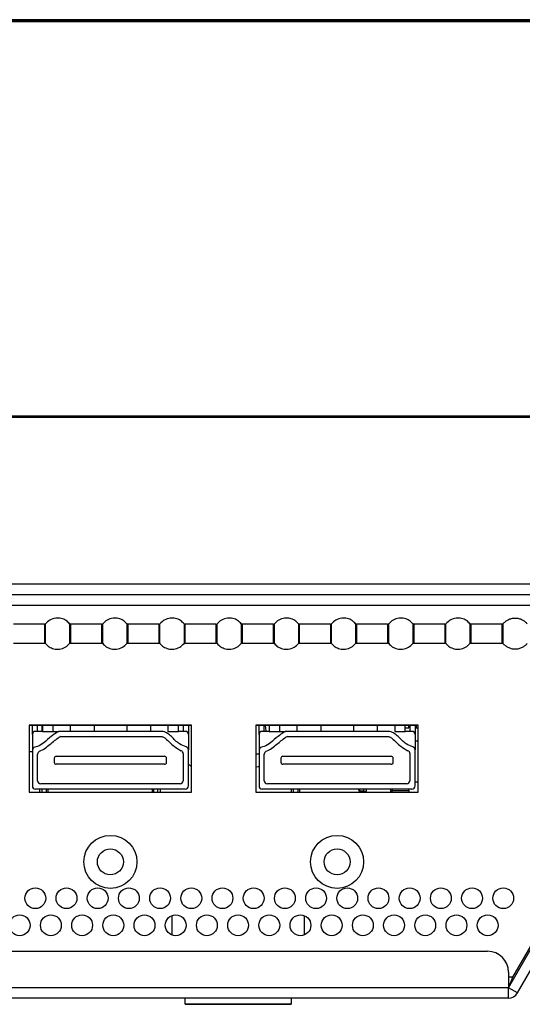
# Model space of a CAD drawing. Header units: millimetres. Extents: x 0 to 1118, y 0 to 864.
# Tile 19 of 69: x 375 to 387, y 193 to 217. Entities that reach past the tile are written whole.
import ezdxf

# ---------------------------------------------------------------- set-up
doc = ezdxf.new("R2010")
doc.units = ezdxf.units.MM

msp = doc.modelspace()

# ---------------------------------------------------------------- linework, layer by layer
at = {"color": 7, "linetype": 'Continuous', "lineweight": 30}
for p, q in [((481.2879, 216.8986), (178.7354, 216.8986)), ((481.2879, 216.8611), (178.7354, 216.8611)), ((477.5366, 216.8486), (182.4866, 216.8486)), ((352.6604, 207.3736), (476.3551, 207.3736)), ((352.6616, 207.3386), (476.3551, 207.3386)), ((480.7299, 203.3236), (179.2784, 203.3236)), ((179.1016, 203.0736), (480.9066, 203.0736)), ((375.3472, 202.3611), (374.6086, 202.3611)), ((375.3472, 202.3611), (375.3472, 201.9111)), ((375.3761, 201.8974), (375.3761, 202.3747)), ((375.9546, 202.3747), (375.9546, 201.8974)), ((376.7222, 202.3611), (375.9836, 202.3611)), ((375.9836, 201.9111), (375.9836, 202.3611)), ((376.7222, 202.3611), (376.7222, 201.9111)), ((376.7511, 201.8974), (376.7511, 202.3747)), ((377.3296, 202.3747), (377.3296, 201.8974)), ((378.0972, 202.3611), (377.3586, 202.3611)), ((377.3586, 201.9111), (377.3586, 202.3611)), ((378.0972, 202.3611), (378.0972, 201.9111)), ((378.1261, 201.8974), (378.1261, 202.3747)), ((378.7046, 202.3747), (378.7046, 201.8974)), ((379.4722, 202.3611), (378.7336, 202.3611)), ((378.7336, 201.9111), (378.7336, 202.3611)), ((379.4722, 202.3611), (379.4722, 201.9111)), ((379.5011, 201.8974), (379.5011, 202.3747)), ((380.0796, 202.3747), (380.0796, 201.8974)), ((380.8472, 202.3611), (380.1086, 202.3611)), ((380.1086, 201.9111), (380.1086, 202.3611)), ((380.8472, 202.3611), (380.8472, 201.9111)), ((380.8761, 201.8974), (380.8761, 202.3747)), ((381.4546, 202.3747), (381.4546, 201.8974)), ((382.2222, 202.3611), (381.4836, 202.3611)), ((381.4836, 201.9111), (381.4836, 202.3611)), ((382.2222, 202.3611), (382.2222, 201.9111)), ((382.2511, 201.8974), (382.2511, 202.3747)), ((382.8296, 202.3747), (382.8296, 201.8974)), ((383.5972, 202.3611), (382.8586, 202.3611)), ((382.8586, 201.9111), (382.8586, 202.3611)), ((383.5972, 202.3611), (383.5972, 201.9111)), ((383.6261, 201.8974), (383.6261, 202.3747)), ((384.2046, 202.3747), (384.2046, 201.8974)), ((384.9722, 202.3611), (384.2336, 202.3611)), ((384.2336, 201.9111), (384.2336, 202.3611)), ((384.9722, 202.3611), (384.9722, 201.9111)), ((385.0011, 201.8974), (385.0011, 202.3747)), ((385.5796, 202.3747), (385.5796, 201.8974)), ((386.3472, 202.3611), (385.6086, 202.3611)), ((385.6086, 201.9111), (385.6086, 202.3611)), ((386.3472, 202.3611), (386.3472, 201.9111)), ((374.6086, 201.9111), (375.3472, 201.9111)), ((375.9836, 201.9111), (376.7222, 201.9111)), ((377.3586, 201.9111), (378.0972, 201.9111)), ((378.7336, 201.9111), (379.4722, 201.9111)), ((380.1086, 201.9111), (380.8472, 201.9111)), ((381.4836, 201.9111), (382.2222, 201.9111)), ((382.8586, 201.9111), (383.5972, 201.9111)), ((384.2336, 201.9111), (384.9722, 201.9111)), ((385.6086, 201.9111), (386.3472, 201.9111)), ((378.8841, 199.9361), (374.9841, 199.9361)), ((374.9841, 199.9361), (374.9841, 198.3236)), ((378.8841, 199.9236), (374.9841, 199.9236)), ((375.0591, 199.7111), (375.0591, 199.9236)), ((375.1841, 199.7861), (375.1841, 199.9236)), ((375.2904, 199.7861), (375.2904, 199.9236)), ((375.2991, 199.9236), (375.2991, 199.7861)), ((375.9691, 199.9236), (375.9691, 199.7861)), ((376.541, 199.9236), (376.541, 199.7861)), ((377.3273, 199.9236), (377.3273, 199.7861)), ((377.8991, 199.9236), (377.8991, 199.7861)), ((378.5691, 199.7861), (378.5691, 199.9236)), ((378.6841, 199.9236), (378.6841, 199.7861)), ((378.8091, 199.9236), (378.8091, 199.7111)), ((378.8841, 198.3236), (378.8841, 199.9361)), ((384.3341, 199.9361), (380.4341, 199.9361)), ((380.4341, 199.9361), (380.4341, 198.3236)), ((384.3341, 199.9236), (380.4341, 199.9236)), ((380.5091, 199.7111), (380.5091, 199.9236)), ((380.6341, 199.7861), (380.6341, 199.9236)), ((380.6591, 199.9236), (380.6716, 199.7986)), ((380.7491, 199.9236), (380.7491, 199.7861)), ((381.4191, 199.9236), (381.4191, 199.7861)), ((381.991, 199.9236), (381.991, 199.7861)), ((382.7773, 199.9236), (382.7773, 199.7861)), ((383.3491, 199.9236), (383.3491, 199.7861)), ((384.0191, 199.7861), (384.0191, 199.9236)), ((384.0191, 199.8736), (384.1091, 199.8736)), ((384.1091, 199.8736), (384.1091, 199.9236)), ((384.1341, 199.9236), (384.1341, 199.7861)), ((384.2591, 199.9236), (384.2591, 199.7111)), ((384.2841, 199.9236), (384.2841, 199.8736)), ((384.2841, 199.8736), (384.3341, 199.8736)), ((384.3341, 198.3236), (384.3341, 199.9361)), ((375.0591, 199.7111), (375.0591, 199.3313)), ((375.2991, 199.7861), (375.1341, 199.7861)), ((375.2991, 199.7861), (375.5491, 199.7861)), ((375.5491, 199.7861), (375.6966, 199.7861)), ((378.1716, 199.7861), (375.6966, 199.7861)), ((375.7456, 199.6611), (378.1716, 199.6611)), ((378.3191, 199.7861), (378.5691, 199.7861)), ((378.7341, 199.7861), (378.5691, 199.7861)), ((378.8091, 199.7111), (378.8091, 199.3389)), ((380.5091, 199.7111), (380.5091, 199.3313)), ((380.7491, 199.7861), (380.5841, 199.7861)), ((380.6716, 199.7986), (380.6716, 199.7861)), ((380.7491, 199.7861), (380.9991, 199.7861)), ((380.9991, 199.7861), (381.1466, 199.7861)), ((383.6216, 199.7861), (381.1466, 199.7861)), ((381.1956, 199.6611), (383.6216, 199.6611)), ((383.7691, 199.7861), (384.0191, 199.7861)), ((384.1841, 199.7861), (384.0191, 199.7861)), ((384.2591, 199.7111), (384.2591, 199.3389)), ((384.2591, 199.5611), (384.3341, 199.5611)), ((374.9841, 199.2986), (375.0591, 199.2986)), ((375.0591, 199.3313), (375.0591, 198.4736)), ((375.1841, 198.5986), (375.1841, 199.2391)), ((375.5841, 199.1398), (375.5841, 199.0448)), ((375.6341, 199.1898), (378.2341, 199.1898)), ((378.2841, 199.0448), (378.2841, 199.1398)), ((378.6841, 199.2506), (378.6841, 198.5986)), ((378.8091, 198.4736), (378.8091, 199.3389)), ((380.4341, 199.2486), (380.5091, 199.2486)), ((380.5091, 199.3313), (380.5091, 198.4736)), ((380.6341, 198.5986), (380.6341, 199.2391)), ((381.0341, 199.1398), (381.0341, 199.0448)), ((381.0841, 199.1898), (383.6841, 199.1898)), ((383.7341, 199.0448), (383.7341, 199.1398)), ((384.1341, 199.2506), (384.1341, 198.5986)), ((384.2591, 198.4736), (384.2591, 199.3389)), ((378.2341, 198.9948), (375.6341, 198.9948)), ((380.4341, 198.9361), (380.4463, 198.9361)), ((383.6841, 198.9948), (381.0841, 198.9948)), ((378.7341, 198.3986), (375.1341, 198.3986)), ((378.6091, 198.5236), (375.2591, 198.5236)), ((375.2904, 198.3236), (375.2904, 198.3986)), ((375.4279, 198.3986), (375.4279, 198.3236)), ((377.9404, 198.3986), (377.9404, 198.3236)), ((378.0779, 198.3236), (378.0779, 198.3986)), ((384.1841, 198.3986), (380.5841, 198.3986)), ((384.0591, 198.5236), (380.7091, 198.5236)), ((381.3404, 198.3236), (381.3404, 198.3986)), ((381.4779, 198.3986), (381.4779, 198.3236)), ((383.0279, 198.3486), (383.0279, 198.3986)), ((383.6716, 198.3986), (383.6716, 198.3236)), ((384.3341, 198.5611), (384.2591, 198.5611)), ((374.9841, 198.3236), (378.8841, 198.3236)), ((380.4341, 198.3236), (384.3341, 198.3236)), ((382.9279, 198.3461), (382.9279, 198.3486)), ((383.0279, 198.3486), (382.9279, 198.3486)), ((383.0279, 198.3486), (383.0904, 198.3486)), ((383.7089, 198.3641), (384.1094, 198.3641)), ((388.739, 197.5811), (386.5985, 193.8736)), ((386.5041, 193.6236), (388.682, 197.3957)), ((386.7206, 193.4986), (388.8985, 197.2707)), ((378.4166, 194.8894), (378.4166, 195.3577)), ((381.5916, 195.3577), (381.5916, 194.8894)), ((206.1884, 194.4986), (386.0041, 194.4986)), ((386.5041, 193.9986), (386.5041, 193.6236)), ((386.5041, 193.6236), (206.1884, 193.6236)), ((386.5041, 193.3736), (386.5041, 193.6236)), ((386.7206, 193.4986), (386.5041, 193.6236)), ((386.5041, 193.3736), (206.0116, 193.3736)), ((378.7291, 193.2236), (378.7291, 193.3736)), ((381.2791, 193.2236), (378.7291, 193.2236)), ((381.2791, 193.3736), (381.2791, 193.2236))]:
    msp.add_line(p, q, dxfattribs=at)
at = {"color": 8, "linetype": 'Continuous', "lineweight": 30}
for p, q in [((208.6866, 202.8236), (388.7692, 202.8236)), ((375.5491, 199.9236), (375.5491, 199.7861)), ((378.3191, 199.9236), (378.3191, 199.7861)), ((380.9991, 199.9236), (380.9991, 199.7861)), ((383.7691, 199.9236), (383.7691, 199.7861)), ((375.2279, 198.3986), (375.2279, 198.3236)), ((375.3904, 198.3986), (375.3904, 198.3236)), ((377.9779, 198.3236), (377.9779, 198.3986)), ((378.1404, 198.3236), (378.1404, 198.3986)), ((381.2779, 198.3986), (381.2779, 198.3236)), ((381.4404, 198.3986), (381.4404, 198.3236)), ((382.9279, 198.3486), (382.9279, 198.3986)), ((383.0904, 198.3486), (383.0904, 198.3986)), ((386.5985, 193.8736), (386.5041, 193.8736))]:
    msp.add_line(p, q, dxfattribs=at)
at = {"color": 7, "linetype": 'Continuous', "lineweight": 30, "flags": 128}
for points in [[(380.4463, 198.9361), (380.4864, 198.9393), (380.5091, 198.9441)], [(383.0279, 198.3486), (383.0303, 198.3242), (383.0304, 198.3236)]]:
    msp.add_lwpolyline(points, dxfattribs=at)
at = {"color": 7, "linetype": 'Continuous', "lineweight": 30}
for centre, radius in [((376.9341, 196.6486), 0.6375), ((382.3841, 196.6486), 0.6375), ((376.9341, 196.6486), 0.3125), ((382.3841, 196.6486), 0.3125), ((375.1291, 195.7736), 0.25), ((375.8791, 195.7736), 0.25), ((376.6291, 195.7736), 0.25), ((377.3791, 195.7736), 0.25), ((378.1291, 195.7736), 0.25), ((378.8791, 195.7736), 0.25), ((379.6291, 195.7736), 0.25), ((380.3791, 195.7736), 0.25), ((381.1291, 195.7736), 0.25), ((381.8791, 195.7736), 0.25), ((382.6291, 195.7736), 0.25), ((383.3791, 195.7736), 0.25), ((384.1291, 195.7736), 0.25), ((384.8791, 195.7736), 0.25), ((385.6291, 195.7736), 0.25), ((386.3791, 195.7736), 0.25), ((374.7541, 195.1236), 0.25), ((375.5041, 195.1236), 0.25), ((376.2541, 195.1236), 0.25), ((377.0041, 195.1236), 0.25), ((377.7541, 195.1236), 0.25), ((378.5041, 195.1236), 0.25), ((379.2541, 195.1236), 0.25), ((380.0041, 195.1236), 0.25), ((380.7541, 195.1236), 0.25), ((381.5041, 195.1236), 0.25), ((382.2541, 195.1236), 0.25), ((383.0041, 195.1236), 0.25), ((383.7541, 195.1236), 0.25), ((384.5041, 195.1236), 0.25), ((385.2541, 195.1236), 0.25), ((386.0041, 195.1236), 0.25)]:
    msp.add_circle(centre, radius, dxfattribs=at)
for centre, radius, start, end in [((375.1341, 199.7111), 0.075, 90, 180), ((375.7456, 199.5861), 0.075, 90, 124.12354), ((378.7341, 199.7111), 0.075, 0, 90), ((380.5841, 199.7111), 0.075, 90, 180), ((381.1956, 199.5861), 0.075, 90, 124.12354), ((384.1841, 199.7111), 0.075, 0, 90), ((375.1341, 199.3313), 0.075, 101.45575, 180), ((378.7341, 199.3389), 0.075, 0, 74.33978), ((380.5841, 199.3313), 0.075, 101.45575, 180), ((384.1841, 199.3389), 0.075, 0, 74.33978), ((375.2591, 199.2391), 0.075, 111.64924, 180), ((375.6341, 199.1398), 0.05, 90, 180), ((378.2341, 199.1398), 0.05, 0, 90), ((378.6091, 199.2506), 0.075, 0, 66.84642), ((380.7091, 199.2391), 0.075, 111.64924, 180), ((381.0841, 199.1398), 0.05, 90, 180), ((383.6841, 199.1398), 0.05, 0, 90), ((384.0591, 199.2506), 0.075, 0, 66.84642), ((375.6341, 199.0448), 0.05, 180, 270), ((378.2341, 199.0448), 0.05, 270, 0), ((378.972, 199.1861), 0.25, 229.35518, 249.42899), ((381.0841, 199.0448), 0.05, 180, 270), ((383.6841, 199.0448), 0.05, 270, 0), ((375.1341, 198.4736), 0.075, 180, 270), ((375.2591, 198.5986), 0.075, 180, 270), ((378.6091, 198.5986), 0.075, 270, 0), ((378.7341, 198.4736), 0.075, 270, 0), ((380.5841, 198.4736), 0.075, 180, 270), ((380.7091, 198.5986), 0.075, 180, 270), ((382.9654, 198.4111), 0.075, 189.59407, 240.01186), ((384.0591, 198.5986), 0.075, 270, 0), ((384.1841, 198.4736), 0.075, 270, 0), ((386.0041, 193.9986), 0.5, 0, 90), ((386.5041, 193.6236), 0.25, 270, 330)]:
    msp.add_arc(centre, radius, start, end, dxfattribs=at)
for centre, major_axis, start_param, end_param in [((383.7206, 198.129), (0, 0.285), 0.3305482, 0.6004027), ((384.0977, 198.129), (0, 0.285), 5.6827826, 5.9526371), ((383.6935, 198.6736), (0, 0.375), 3.5088007, 3.7419953), ((384.1247, 198.6736), (0, 0.375), 2.54119, 2.7743846)]:
    msp.add_ellipse(centre, major_axis=major_axis, ratio=0.0725806, start_param=start_param, end_param=end_param, dxfattribs=at)
for points, knots in [([(375.9546, 202.3747), (375.9276, 202.402), (375.8709, 202.4594), (375.7532, 202.5079), (375.6163, 202.5166), (375.4778, 202.4742), (375.4088, 202.4067), (375.3761, 202.3747)], [0, 0, 0, 0, 0.17420702, 0.36544129, 0.56452719, 0.79300429, 1, 1, 1, 1]), ([(377.3296, 202.3747), (377.3026, 202.402), (377.2459, 202.4594), (377.1282, 202.5079), (376.9913, 202.5166), (376.8528, 202.4742), (376.7838, 202.4067), (376.7511, 202.3747)], [0, 0, 0, 0, 0.174207, 0.3654413, 0.5645272, 0.7930043, 1, 1, 1, 1]), ([(378.7046, 202.3747), (378.6776, 202.402), (378.6209, 202.4594), (378.5032, 202.5079), (378.3663, 202.5166), (378.2278, 202.4742), (378.1588, 202.4067), (378.1261, 202.3747)], [0, 0, 0, 0, 0.174207, 0.3654413, 0.5645272, 0.7930043, 1, 1, 1, 1]), ([(380.0796, 202.3747), (380.0526, 202.402), (379.9959, 202.4594), (379.8782, 202.5079), (379.7413, 202.5166), (379.6028, 202.4742), (379.5338, 202.4067), (379.5011, 202.3747)], [0, 0, 0, 0, 0.174207, 0.3654413, 0.5645272, 0.7930043, 1, 1, 1, 1]), ([(381.4546, 202.3747), (381.4276, 202.402), (381.3709, 202.4594), (381.2532, 202.5079), (381.1163, 202.5166), (380.9778, 202.4742), (380.9088, 202.4067), (380.8761, 202.3747)], [0, 0, 0, 0, 0.174207, 0.3654413, 0.5645272, 0.7930043, 1, 1, 1, 1]), ([(382.8296, 202.3747), (382.8026, 202.402), (382.7459, 202.4594), (382.6282, 202.5079), (382.4913, 202.5166), (382.3528, 202.4742), (382.2838, 202.4067), (382.2511, 202.3747)], [0, 0, 0, 0, 0.174207, 0.3654413, 0.5645272, 0.7930043, 1, 1, 1, 1]), ([(384.2046, 202.3747), (384.1776, 202.402), (384.1209, 202.4594), (384.0032, 202.5079), (383.8663, 202.5166), (383.7278, 202.4742), (383.6588, 202.4067), (383.6261, 202.3747)], [0, 0, 0, 0, 0.174207, 0.3654413, 0.5645272, 0.7930043, 1, 1, 1, 1]), ([(385.5796, 202.3747), (385.5526, 202.402), (385.4959, 202.4594), (385.3782, 202.5079), (385.2413, 202.5166), (385.1028, 202.4742), (385.0338, 202.4067), (385.0011, 202.3747)], [0, 0, 0, 0, 0.174207, 0.3654413, 0.5645272, 0.7930043, 1, 1, 1, 1]), ([(386.3761, 202.3747), (386.3932, 202.3932), (386.4289, 202.4315), (386.498, 202.4749), (386.5781, 202.5043), (386.6654, 202.5145), (386.7526, 202.5043), (386.8328, 202.4749), (386.9019, 202.4315), (386.9375, 202.3932), (386.9546, 202.3747)], [0, 0, 0, 0, 0.114308, 0.2373102, 0.3668775, 0.4999958, 0.6331148, 0.7626839, 0.8856887, 1, 1, 1, 1]), ([(375.3472, 202.3611), (375.3534, 202.3619), (375.3646, 202.3634), (375.3726, 202.3712), (375.3761, 202.3747)], [0, 0, 0, 0, 0.56, 1, 1, 1, 1]), ([(375.9836, 202.3611), (375.9773, 202.3619), (375.9661, 202.3634), (375.9581, 202.3712), (375.9546, 202.3747)], [0, 0, 0, 0, 0.56, 1, 1, 1, 1]), ([(376.7222, 202.3611), (376.7284, 202.3619), (376.7396, 202.3634), (376.7476, 202.3712), (376.7511, 202.3747)], [0, 0, 0, 0, 0.56, 1, 1, 1, 1]), ([(377.3586, 202.3611), (377.3523, 202.3619), (377.3411, 202.3634), (377.3331, 202.3712), (377.3296, 202.3747)], [0, 0, 0, 0, 0.56, 1, 1, 1, 1]), ([(378.0972, 202.3611), (378.1034, 202.3619), (378.1146, 202.3634), (378.1226, 202.3712), (378.1261, 202.3747)], [0, 0, 0, 0, 0.56, 1, 1, 1, 1]), ([(378.7336, 202.3611), (378.7273, 202.3619), (378.7161, 202.3634), (378.7081, 202.3712), (378.7046, 202.3747)], [0, 0, 0, 0, 0.56, 1, 1, 1, 1]), ([(379.4722, 202.3611), (379.4784, 202.3619), (379.4896, 202.3634), (379.4976, 202.3712), (379.5011, 202.3747)], [0, 0, 0, 0, 0.55999999, 1, 1, 1, 1]), ([(380.1086, 202.3611), (380.1023, 202.3619), (380.0911, 202.3634), (380.0831, 202.3712), (380.0796, 202.3747)], [0, 0, 0, 0, 0.56, 1, 1, 1, 1]), ([(380.8472, 202.3611), (380.8534, 202.3619), (380.8646, 202.3634), (380.8726, 202.3712), (380.8761, 202.3747)], [0, 0, 0, 0, 0.56, 1, 1, 1, 1]), ([(381.4836, 202.3611), (381.4773, 202.3619), (381.4661, 202.3634), (381.4581, 202.3712), (381.4546, 202.3747)], [0, 0, 0, 0, 0.56, 1, 1, 1, 1]), ([(382.2222, 202.3611), (382.2284, 202.3619), (382.2396, 202.3634), (382.2476, 202.3712), (382.2511, 202.3747)], [0, 0, 0, 0, 0.56, 1, 1, 1, 1]), ([(382.8586, 202.3611), (382.8523, 202.3619), (382.8411, 202.3634), (382.8331, 202.3712), (382.8296, 202.3747)], [0, 0, 0, 0, 0.56, 1, 1, 1, 1]), ([(383.5972, 202.3611), (383.6034, 202.3619), (383.6146, 202.3634), (383.6226, 202.3712), (383.6261, 202.3747)], [0, 0, 0, 0, 0.56, 1, 1, 1, 1]), ([(384.2336, 202.3611), (384.2273, 202.3619), (384.2161, 202.3634), (384.2081, 202.3712), (384.2046, 202.3747)], [0, 0, 0, 0, 0.56, 1, 1, 1, 1]), ([(384.9722, 202.3611), (384.9784, 202.3619), (384.9896, 202.3634), (384.9976, 202.3712), (385.0011, 202.3747)], [0, 0, 0, 0, 0.56, 1, 1, 1, 1]), ([(385.6086, 202.3611), (385.6023, 202.3619), (385.5911, 202.3634), (385.5831, 202.3712), (385.5796, 202.3747)], [0, 0, 0, 0, 0.56, 1, 1, 1, 1]), ([(386.3761, 202.3747), (386.3715, 202.3704), (386.3632, 202.3627), (386.3521, 202.3616), (386.3472, 202.3611)], [0, 0, 0, 0, 0.56, 1, 1, 1, 1]), ([(386.3761, 201.8974), (386.3761, 201.8993), (386.3761, 201.9035), (386.3761, 201.9358), (386.3761, 201.9789), (386.3761, 202.0237), (386.3761, 202.0773), (386.3761, 202.1361), (386.3761, 202.1948), (386.3761, 202.2484), (386.3761, 202.2932), (386.3761, 202.3363), (386.3761, 202.3686), (386.3761, 202.3728), (386.3761, 202.3747)], [0, 0, 0, 0, 0.0903184, 0.2045632, 0.2714199, 0.3439362, 0.4207855, 0.5, 0.5792145, 0.6560638, 0.7285801, 0.7954368, 0.9096816, 1, 1, 1, 1]), ([(375.3472, 201.913), (375.3499, 201.9129), (375.3554, 201.9125), (375.3633, 201.9097), (375.3705, 201.9054), (375.3743, 201.9014), (375.3762, 201.8994)], [0, 0, 0, 0, 0.2469988, 0.5001123, 0.7531668, 1, 1, 1, 1]), ([(375.3761, 201.8974), (375.3715, 201.9017), (375.3632, 201.9094), (375.3521, 201.9106), (375.3472, 201.9111)], [0, 0, 0, 0, 0.56, 1, 1, 1, 1]), ([(375.3761, 201.8974), (375.4031, 201.8701), (375.4598, 201.8127), (375.5775, 201.7642), (375.7144, 201.7556), (375.853, 201.7979), (375.9219, 201.8654), (375.9546, 201.8974)], [0, 0, 0, 0, 0.174207, 0.3654413, 0.5645272, 0.7930043, 1, 1, 1, 1]), ([(375.9546, 201.8974), (375.9593, 201.9017), (375.9675, 201.9094), (375.9787, 201.9106), (375.9836, 201.9111)], [0, 0, 0, 0, 0.56, 1, 1, 1, 1]), ([(376.7222, 201.913), (376.7249, 201.9129), (376.7304, 201.9125), (376.7383, 201.9097), (376.7455, 201.9054), (376.7493, 201.9014), (376.7512, 201.8994)], [0, 0, 0, 0, 0.2469988, 0.5001123, 0.7531668, 1, 1, 1, 1]), ([(376.7511, 201.8974), (376.7465, 201.9017), (376.7382, 201.9094), (376.7271, 201.9106), (376.7222, 201.9111)], [0, 0, 0, 0, 0.56, 1, 1, 1, 1]), ([(376.7511, 201.8974), (376.7781, 201.8701), (376.8348, 201.8127), (376.9525, 201.7642), (377.0894, 201.7556), (377.228, 201.7979), (377.2969, 201.8654), (377.3296, 201.8974)], [0, 0, 0, 0, 0.174207, 0.3654413, 0.5645272, 0.7930043, 1, 1, 1, 1]), ([(377.3296, 201.8974), (377.3343, 201.9017), (377.3425, 201.9094), (377.3537, 201.9106), (377.3586, 201.9111)], [0, 0, 0, 0, 0.56, 1, 1, 1, 1]), ([(378.0972, 201.913), (378.0999, 201.9129), (378.1054, 201.9125), (378.1133, 201.9097), (378.1205, 201.9054), (378.1243, 201.9014), (378.1262, 201.8994)], [0, 0, 0, 0, 0.2469988, 0.5001123, 0.7531668, 1, 1, 1, 1]), ([(378.1261, 201.8974), (378.1215, 201.9017), (378.1132, 201.9094), (378.1021, 201.9106), (378.0972, 201.9111)], [0, 0, 0, 0, 0.56, 1, 1, 1, 1]), ([(378.1261, 201.8974), (378.1531, 201.8701), (378.2098, 201.8127), (378.3275, 201.7642), (378.4644, 201.7556), (378.603, 201.7979), (378.6719, 201.8654), (378.7046, 201.8974)], [0, 0, 0, 0, 0.174207, 0.3654413, 0.5645272, 0.7930043, 1, 1, 1, 1]), ([(378.7046, 201.8974), (378.7093, 201.9017), (378.7175, 201.9094), (378.7287, 201.9106), (378.7336, 201.9111)], [0, 0, 0, 0, 0.56, 1, 1, 1, 1]), ([(379.4722, 201.913), (379.4749, 201.9129), (379.4804, 201.9125), (379.4883, 201.9097), (379.4955, 201.9054), (379.4993, 201.9014), (379.5012, 201.8994)], [0, 0, 0, 0, 0.2469988, 0.5001123, 0.7531668, 1, 1, 1, 1]), ([(379.5011, 201.8974), (379.4965, 201.9017), (379.4882, 201.9094), (379.4771, 201.9106), (379.4722, 201.9111)], [0, 0, 0, 0, 0.56, 1, 1, 1, 1]), ([(379.5011, 201.8974), (379.5281, 201.8701), (379.5848, 201.8127), (379.7025, 201.7642), (379.8394, 201.7556), (379.978, 201.7979), (380.0469, 201.8654), (380.0796, 201.8974)], [0, 0, 0, 0, 0.174207, 0.3654413, 0.5645272, 0.7930043, 1, 1, 1, 1]), ([(380.0796, 201.8974), (380.0843, 201.9017), (380.0925, 201.9094), (380.1037, 201.9106), (380.1086, 201.9111)], [0, 0, 0, 0, 0.56, 1, 1, 1, 1]), ([(380.8472, 201.913), (380.8499, 201.9129), (380.8554, 201.9125), (380.8633, 201.9097), (380.8705, 201.9054), (380.8743, 201.9014), (380.8762, 201.8994)], [0, 0, 0, 0, 0.2469988, 0.5001123, 0.7531668, 1, 1, 1, 1]), ([(380.8761, 201.8974), (380.8715, 201.9017), (380.8632, 201.9094), (380.8521, 201.9106), (380.8472, 201.9111)], [0, 0, 0, 0, 0.56, 1, 1, 1, 1]), ([(380.8761, 201.8974), (380.9031, 201.8701), (380.9598, 201.8127), (381.0775, 201.7642), (381.2144, 201.7556), (381.353, 201.7979), (381.4219, 201.8654), (381.4546, 201.8974)], [0, 0, 0, 0, 0.174207, 0.3654413, 0.5645272, 0.7930043, 1, 1, 1, 1]), ([(381.4546, 201.8974), (381.4593, 201.9017), (381.4675, 201.9094), (381.4787, 201.9106), (381.4836, 201.9111)], [0, 0, 0, 0, 0.56, 1, 1, 1, 1]), ([(382.2222, 201.913), (382.2249, 201.9129), (382.2304, 201.9125), (382.2383, 201.9097), (382.2455, 201.9054), (382.2493, 201.9014), (382.2512, 201.8994)], [0, 0, 0, 0, 0.2469988, 0.5001123, 0.7531668, 1, 1, 1, 1]), ([(382.2511, 201.8974), (382.2465, 201.9017), (382.2382, 201.9094), (382.2271, 201.9106), (382.2222, 201.9111)], [0, 0, 0, 0, 0.56, 1, 1, 1, 1]), ([(382.2511, 201.8974), (382.2781, 201.8701), (382.3348, 201.8127), (382.4525, 201.7642), (382.5894, 201.7556), (382.728, 201.7979), (382.7969, 201.8654), (382.8296, 201.8974)], [0, 0, 0, 0, 0.174207, 0.3654413, 0.5645272, 0.7930043, 1, 1, 1, 1]), ([(382.8296, 201.8974), (382.8343, 201.9017), (382.8425, 201.9094), (382.8537, 201.9106), (382.8586, 201.9111)], [0, 0, 0, 0, 0.56, 1, 1, 1, 1]), ([(383.5972, 201.913), (383.5999, 201.9129), (383.6054, 201.9125), (383.6133, 201.9097), (383.6205, 201.9054), (383.6243, 201.9014), (383.6262, 201.8994)], [0, 0, 0, 0, 0.2469988, 0.5001123, 0.7531668, 1, 1, 1, 1]), ([(383.6261, 201.8974), (383.6215, 201.9017), (383.6132, 201.9094), (383.6021, 201.9106), (383.5972, 201.9111)], [0, 0, 0, 0, 0.56, 1, 1, 1, 1]), ([(383.6261, 201.8974), (383.6531, 201.8701), (383.7098, 201.8127), (383.8275, 201.7642), (383.9644, 201.7556), (384.103, 201.7979), (384.1719, 201.8654), (384.2046, 201.8974)], [0, 0, 0, 0, 0.174207, 0.3654413, 0.5645272, 0.7930043, 1, 1, 1, 1]), ([(384.2046, 201.8974), (384.2093, 201.9017), (384.2175, 201.9094), (384.2287, 201.9106), (384.2336, 201.9111)], [0, 0, 0, 0, 0.56, 1, 1, 1, 1]), ([(384.9722, 201.913), (384.9749, 201.9129), (384.9804, 201.9125), (384.9883, 201.9097), (384.9955, 201.9054), (384.9993, 201.9014), (385.0012, 201.8994)], [0, 0, 0, 0, 0.2469988, 0.5001123, 0.7531668, 1, 1, 1, 1]), ([(385.0011, 201.8974), (384.9965, 201.9017), (384.9882, 201.9094), (384.9771, 201.9106), (384.9722, 201.9111)], [0, 0, 0, 0, 0.56, 1, 1, 1, 1]), ([(385.0011, 201.8974), (385.0281, 201.8701), (385.0848, 201.8127), (385.2025, 201.7642), (385.3394, 201.7556), (385.478, 201.7979), (385.5469, 201.8654), (385.5796, 201.8974)], [0, 0, 0, 0, 0.17420702, 0.36544129, 0.56452719, 0.79300429, 1, 1, 1, 1]), ([(385.5796, 201.8974), (385.5843, 201.9017), (385.5925, 201.9094), (385.6037, 201.9106), (385.6086, 201.9111)], [0, 0, 0, 0, 0.56000001, 1, 1, 1, 1]), ([(386.3472, 201.913), (386.3499, 201.9129), (386.3554, 201.9125), (386.3633, 201.9097), (386.3705, 201.9055), (386.3742, 201.9015), (386.3761, 201.8995)], [0, 0, 0, 0, 0.2469433, 0.5, 0.7530567, 1, 1, 1, 1]), ([(386.3472, 201.9111), (386.3534, 201.9102), (386.3646, 201.9087), (386.3726, 201.9009), (386.3761, 201.8974)], [0, 0, 0, 0, 0.56, 1, 1, 1, 1]), ([(386.9546, 201.8974), (386.9375, 201.8789), (386.9019, 201.8406), (386.8328, 201.7972), (386.7526, 201.7678), (386.6654, 201.7576), (386.5781, 201.7678), (386.498, 201.7972), (386.4289, 201.8406), (386.3932, 201.8789), (386.3761, 201.8974)], [0, 0, 0, 0, 0.1143113, 0.2373161, 0.3668852, 0.5000042, 0.6331225, 0.7626898, 0.885692, 1, 1, 1, 1]), ([(375.6966, 199.7861), (375.6958, 199.7859), (375.6915, 199.7853), (375.675, 199.777), (375.6131, 199.7404), (375.4927, 199.6534), (375.3535, 199.522), (375.2185, 199.4312), (375.1404, 199.4104), (375.1192, 199.4048)], [0, 0, 0, 0, 0.0037488, 0.0186565, 0.0779805, 0.3151059, 0.6530655, 0.9060231, 1, 1, 1, 1]), ([(375.2315, 199.3088), (375.2773, 199.3312), (375.3688, 199.3761), (375.5154, 199.5054), (375.6295, 199.592), (375.7035, 199.6481)], [0, 0, 0, 0, 0.2615811, 0.5217384, 1, 1, 1, 1]), ([(378.7544, 199.4111), (378.6998, 199.4327), (378.563, 199.4868), (378.4365, 199.6314), (378.3185, 199.7322), (378.2399, 199.7785), (378.1922, 199.7838), (378.1716, 199.7861)], [0, 0, 0, 0, 0.247605, 0.6201531, 0.7971139, 0.9124979, 1, 1, 1, 1]), ([(378.1716, 199.6611), (378.1807, 199.6594), (378.2134, 199.6536), (378.3162, 199.5723), (378.4378, 199.4333), (378.5794, 199.3531), (378.6386, 199.3196)], [0, 0, 0, 0, 0.0472618, 0.1695434, 0.6527195, 1, 1, 1, 1]), ([(381.1466, 199.7861), (381.1458, 199.7859), (381.1415, 199.7853), (381.125, 199.777), (381.0631, 199.7404), (380.9427, 199.6534), (380.8035, 199.522), (380.6685, 199.4312), (380.5904, 199.4104), (380.5692, 199.4048)], [0, 0, 0, 0, 0.0037488, 0.0186565, 0.0779805, 0.3151059, 0.6530655, 0.9060231, 1, 1, 1, 1]), ([(380.6815, 199.3088), (380.7273, 199.3312), (380.8188, 199.3761), (380.9654, 199.5054), (381.0795, 199.592), (381.1535, 199.6481)], [0, 0, 0, 0, 0.2615811, 0.5217384, 1, 1, 1, 1]), ([(384.2044, 199.4111), (384.1498, 199.4327), (384.013, 199.4868), (383.8865, 199.6314), (383.7685, 199.7322), (383.6899, 199.7785), (383.6422, 199.7838), (383.6216, 199.7861)], [0, 0, 0, 0, 0.247605, 0.6201531, 0.7971139, 0.9124979, 1, 1, 1, 1]), ([(383.6216, 199.6611), (383.6307, 199.6594), (383.6634, 199.6536), (383.7662, 199.5723), (383.8878, 199.4333), (384.0294, 199.3531), (384.0886, 199.3196)], [0, 0, 0, 0, 0.0472618, 0.1695434, 0.6527195, 1, 1, 1, 1]), ([(382.9654, 198.3361), (382.9586, 198.3365), (382.9457, 198.3373), (382.9336, 198.3433), (382.9279, 198.3461)], [0, 0, 0, 0, 0.5293229, 1, 1, 1, 1]), ([(383.0279, 198.3361), (383.0255, 198.3361), (383.0208, 198.3361), (383.0003, 198.3361), (382.9799, 198.3361), (382.9675, 198.3361), (382.9654, 198.3361)], [0, 0, 0, 0, 0.3115967, 0.6231528, 0.935702, 1, 1, 1, 1]), ([(386.5985, 193.8736), (386.5877, 193.8444), (386.5659, 193.7855), (386.5345, 193.7086), (386.5138, 193.6762), (386.5041, 193.6611)], [0, 0, 0, 0, 0.3420472, 0.6922808, 1, 1, 1, 1]), ([(378.7291, 193.2236), (378.7391, 193.2236), (378.7618, 193.2236), (378.9344, 193.2236), (379.1645, 193.2236), (379.4038, 193.2236), (379.6902, 193.2236), (380.0041, 193.2236), (380.3181, 193.2236), (380.6045, 193.2236), (380.8437, 193.2236), (381.0738, 193.2236), (381.2464, 193.2236), (381.2691, 193.2236), (381.2791, 193.2236)], [0, 0, 0, 0, 0.0903184, 0.2045632, 0.2714199, 0.3439362, 0.4207855, 0.5, 0.5792145, 0.6560638, 0.7285801, 0.7954368, 0.9096816, 1, 1, 1, 1]), ([(378.7293, 193.2236), (378.7355, 193.2236), (378.7475, 193.2236), (378.8621, 193.2236), (379.0708, 193.2236), (379.3011, 193.2236), (379.4027, 193.2236)], [0, 0, 0, 0, 0.2099767, 0.4045768, 0.7371097, 1, 1, 1, 1])]:
    msp.add_open_spline(points, degree=3, knots=knots, dxfattribs=at)

doc.saveas('drawing.dxf')
